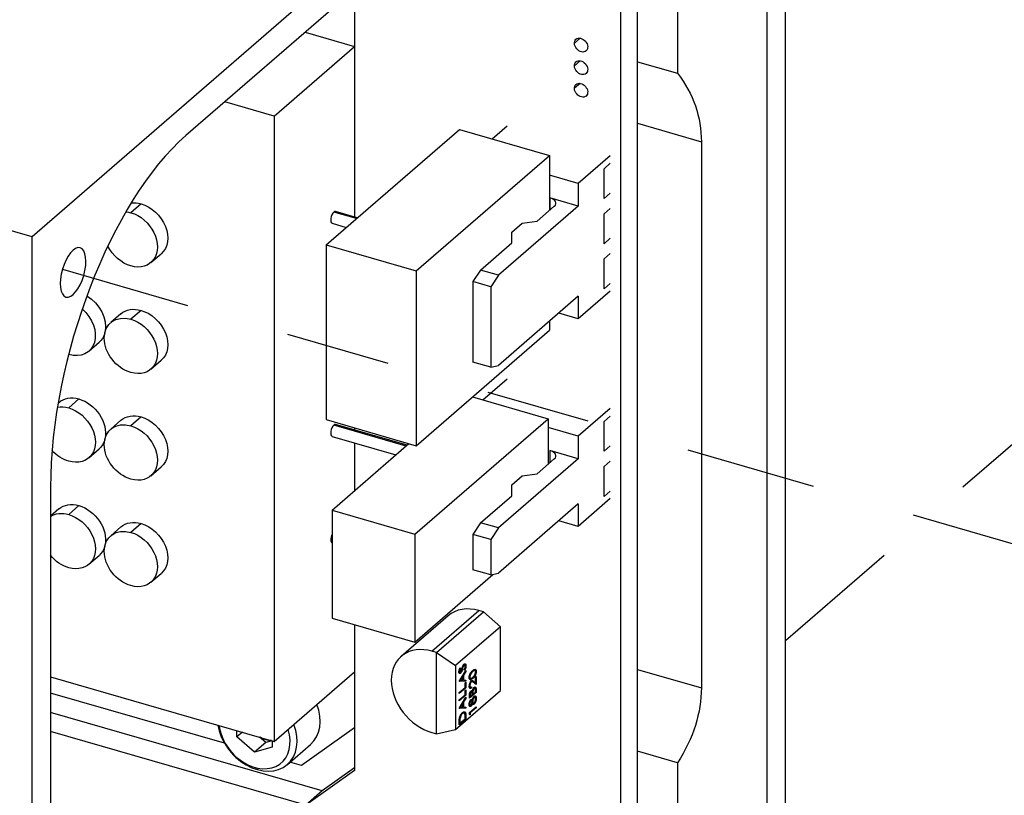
# Model space of a CAD drawing. Extents: x 0.3 to 39, y 0.1 to 10.9.
# Tile 21 of 26: x 32.206 to 33.151, y 6.183 to 6.928. Entities that reach past the tile are written whole.
import ezdxf

# ---------------------------------------------------------------- set-up
doc = ezdxf.new("R2010")
doc.units = 0
doc.header["$LTSCALE"] = 0.5
doc.header["$MEASUREMENT"] = 0
doc.linetypes.add('ONS_PHANTOM', pattern=[0.5, 0.25, -0.05, 0.05, -0.05, 0.05, -0.05])
for name, color, linetype in [('EXPLODE_LINES', 7, 'ONS_PHANTOM'), ('TANGENT_LINES', 7, 'CONTINUOUS'), ('VISIBLE', 7, 'CONTINUOUS')]:
    doc.layers.add(name, color=color, linetype=linetype)

msp = doc.modelspace()

# ---------------------------------------------------------------- linework, layer by layer
at = {"layer": 'EXPLODE_LINES'}
for p, q in [((32.9413, 6.33196), (34.01588, 7.26258)), ((32.24701, 6.68821), (35.28834, 5.81025))]:
    msp.add_line(p, q, dxfattribs=at)
at = {"layer": 'TANGENT_LINES'}
for p, q in [((32.74395, 6.91), (32.73847, 6.90525)), ((32.74395, 6.88834), (32.73847, 6.8836)), ((32.74395, 6.86669), (32.73847, 6.86195)), ((32.79897, 6.82835), (32.86039, 6.81061)), ((32.32256, 6.75107), (32.31272, 6.74255)), ((32.71491, 6.7568), (32.71491, 6.74499)), ((32.52922, 6.73687), (32.5075, 6.74314)), ((32.32256, 6.64879), (32.31272, 6.64026)), ((32.26289, 6.56372), (32.25305, 6.5552)), ((32.32256, 6.5465), (32.31272, 6.53798)), ((32.57694, 6.51852), (32.5075, 6.53857)), ((32.71491, 6.51421), (32.71491, 6.5024)), ((32.26289, 6.46144), (32.25305, 6.45291)), ((32.32256, 6.44421), (32.31272, 6.43569)), ((32.60176, 6.32156), (32.64684, 6.3606)), ((32.62876, 6.30577), (32.62915, 6.30521)), ((32.62784, 6.29261), (32.63424, 6.30327)), ((32.63153, 6.29768), (32.62909, 6.29361)), ((32.63153, 6.29372), (32.63153, 6.29768)), ((32.63424, 6.30218), (32.63219, 6.29877)), ((32.63219, 6.29877), (32.63219, 6.29375)), ((32.633, 6.30305), (32.63268, 6.30371)), ((32.63424, 6.30327), (32.63424, 6.30218)), ((32.64342, 6.29673), (32.64408, 6.2973)), ((32.64342, 6.29157), (32.64342, 6.29673)), ((32.64408, 6.2973), (32.64408, 6.28977)), ((32.79897, 6.30413), (32.86039, 6.2864)), ((32.63424, 6.29275), (32.62784, 6.29247)), ((32.62784, 6.29247), (32.62784, 6.29261)), ((32.62784, 6.28196), (32.63358, 6.28693)), ((32.63424, 6.2865), (32.62784, 6.28096)), ((32.62909, 6.29361), (32.63153, 6.29372)), ((32.63219, 6.29375), (32.63424, 6.29384)), ((32.63358, 6.29119), (32.63424, 6.29176)), ((32.63358, 6.28693), (32.63358, 6.29119)), ((32.63424, 6.29384), (32.63424, 6.29275)), ((32.63424, 6.29176), (32.63424, 6.2865)), ((32.63965, 6.28735), (32.63965, 6.28636)), ((32.64408, 6.28977), (32.64143, 6.29177)), ((32.64171, 6.29287), (32.64342, 6.29157)), ((32.62784, 6.28096), (32.62784, 6.28196)), ((32.62784, 6.27485), (32.63358, 6.27983)), ((32.63424, 6.2794), (32.62784, 6.27386)), ((32.62784, 6.26676), (32.63424, 6.27741)), ((32.63424, 6.27633), (32.63219, 6.27292)), ((32.63358, 6.28409), (32.63424, 6.28466)), ((32.63358, 6.27983), (32.63358, 6.28409)), ((32.63424, 6.28466), (32.63424, 6.2794)), ((32.63424, 6.27741), (32.63424, 6.27633)), ((32.64408, 6.28196), (32.63768, 6.27642)), ((32.63768, 6.27642), (32.63768, 6.27858)), ((32.63834, 6.27798), (32.64039, 6.27975)), ((32.63834, 6.27933), (32.63834, 6.27798)), ((32.64039, 6.27975), (32.64039, 6.28042)), ((32.64104, 6.28032), (32.64342, 6.28238)), ((32.64104, 6.28098), (32.64104, 6.28032)), ((32.64342, 6.28238), (32.64342, 6.2838)), ((32.64408, 6.28495), (32.64408, 6.28196)), ((32.62784, 6.27386), (32.62784, 6.27485)), ((32.63424, 6.2669), (32.62784, 6.26661)), ((32.62784, 6.26661), (32.62784, 6.26676)), ((32.63153, 6.27182), (32.62909, 6.26775)), ((32.62909, 6.26775), (32.63153, 6.26786)), ((32.63153, 6.26786), (32.63153, 6.27182)), ((32.63219, 6.27292), (32.63219, 6.26789)), ((32.63219, 6.26789), (32.63424, 6.26798)), ((32.63424, 6.26798), (32.63424, 6.2669)), ((32.63768, 6.26278), (32.64408, 6.26832)), ((32.64408, 6.26732), (32.63834, 6.26235)), ((32.64408, 6.26832), (32.64408, 6.26732)), ((32.63358, 6.25681), (32.63358, 6.25808)), ((32.63424, 6.25982), (32.63424, 6.25638)), ((32.63768, 6.26073), (32.63768, 6.26278)), ((32.63834, 6.26065), (32.63768, 6.26073)), ((32.63834, 6.26235), (32.63834, 6.26065)), ((32.63424, 6.25638), (32.62784, 6.25084)), ((32.62784, 6.25084), (32.62784, 6.25308)), ((32.6285, 6.25241), (32.63358, 6.25681)), ((32.6285, 6.25319), (32.6285, 6.25241))]:
    msp.add_line(p, q, dxfattribs=at)
for centre, major_axis, ratio, start_param, end_param in [((32.63524, 6.30343), (0.00279, 0.00966), 0.433013, 1.280896, 1.588393), ((32.63268, 6.30652), (0.00057, 0.00199), 0.433013, 0.609291, 1.267204), ((32.641, 6.29405), (0.0026, 0.009), 0.433013, 0.264047, 0.613009), ((32.63219, 6.25657), (0.00118, 0.00596), 0.575021, 6.914944, 7.937489), ((32.43147, 6.24428), (0.02577, -0.02976), 0.75, 3.963863, 7.340852)]:
    msp.add_ellipse(centre, major_axis=major_axis, ratio=ratio, start_param=start_param, end_param=end_param, dxfattribs=at)
at = {"layer": 'TANGENT_LINES', "extrusion": (0, 0, -1)}
for centre, major_axis, start_param, end_param in [((32.62916, 6.30309), (-0.00085, -0.00295), 4.99807, 5.688633), ((32.63939, 6.28985), (-0.00104, -0.0036), 0.949882, 2.57046), ((32.63932, 6.28087), (-0.00085, -0.00294), 2.519707, 3.582865), ((32.64224, 6.27493), (-0.0011, -0.00382), 2.541572, 3.266564)]:
    msp.add_ellipse(centre, major_axis=major_axis, ratio=0.433013, start_param=start_param, end_param=end_param, dxfattribs=at)
at = {"layer": 'TANGENT_LINES'}
for points, knots in [([(32.62768, 6.30188), (32.62768, 6.30201), (32.62768, 6.30227), (32.62773, 6.30269), (32.6278, 6.30313), (32.62789, 6.3035), (32.62797, 6.3038), (32.62805, 6.30404), (32.62814, 6.3043), (32.62824, 6.30457), (32.62835, 6.30485), (32.62847, 6.30514), (32.62861, 6.30545), (32.62871, 6.30566), (32.62876, 6.30577)], [0, 0, 0, 0, 0.107233, 0.213252, 0.31883, 0.426794, 0.483646, 0.543604, 0.608308, 0.677127, 0.750686, 0.828713, 0.91219, 1, 1, 1, 1]), ([(32.62915, 6.30521), (32.62911, 6.30512), (32.62903, 6.30495), (32.62892, 6.30469), (32.62883, 6.30446), (32.62874, 6.30424), (32.62866, 6.30403), (32.62859, 6.30384), (32.62854, 6.30366), (32.62848, 6.30345), (32.62842, 6.3032), (32.62837, 6.3029), (32.62834, 6.30261), (32.62833, 6.30243), (32.62833, 6.30233)], [0, 0, 0, 0, 0.098469, 0.189629, 0.274184, 0.352183, 0.423199, 0.488551, 0.548473, 0.60144, 0.701198, 0.799592, 0.898545, 1, 1, 1, 1]), ([(32.62997, 6.30286), (32.62998, 6.30289), (32.63001, 6.30297), (32.63006, 6.30312), (32.63012, 6.30331), (32.63019, 6.30355), (32.63028, 6.30382), (32.63038, 6.30414), (32.63049, 6.30451), (32.63056, 6.30476), (32.6306, 6.3049)], [0, 0, 0, 0, 0.052594, 0.124952, 0.218094, 0.333502, 0.468789, 0.624938, 0.801683, 1, 1, 1, 1]), ([(32.63101, 6.30447), (32.63096, 6.30431), (32.63087, 6.30401), (32.63074, 6.30358), (32.63061, 6.30319), (32.6305, 6.30285), (32.6304, 6.30255), (32.6303, 6.30229), (32.63022, 6.30208), (32.63017, 6.30196), (32.63014, 6.3019)], [0, 0, 0, 0, 0.181535, 0.347082, 0.495568, 0.628357, 0.74552, 0.845831, 0.930782, 1, 1, 1, 1]), ([(32.6306, 6.3049), (32.63066, 6.30506), (32.63075, 6.30538), (32.6309, 6.30584), (32.63104, 6.30626), (32.63118, 6.30665), (32.63132, 6.30701), (32.63145, 6.30734), (32.63158, 6.30764), (32.63174, 6.30798), (32.63194, 6.30835), (32.63218, 6.30874), (32.63242, 6.30906), (32.63259, 6.30922), (32.63267, 6.3093)], [0, 0, 0, 0, 0.096972, 0.187773, 0.272396, 0.351321, 0.424335, 0.491909, 0.554233, 0.611268, 0.716348, 0.81454, 0.908495, 1, 1, 1, 1]), ([(32.63374, 6.30706), (32.63374, 6.30716), (32.63374, 6.30735), (32.63371, 6.30761), (32.63366, 6.30784), (32.6336, 6.30805), (32.63352, 6.30822), (32.63342, 6.30835), (32.63332, 6.30844), (32.6332, 6.30849), (32.63307, 6.3085), (32.63294, 6.30847), (32.6328, 6.3084), (32.63271, 6.30833), (32.63266, 6.30829)], [0, 0, 0, 0, 0.091264, 0.18093, 0.270088, 0.360156, 0.448343, 0.532666, 0.613834, 0.693982, 0.772716, 0.849335, 0.923967, 1, 1, 1, 1]), ([(32.63267, 6.3093), (32.63273, 6.30934), (32.63284, 6.30944), (32.63301, 6.30953), (32.63317, 6.30961), (32.63332, 6.30964), (32.63348, 6.30964), (32.63362, 6.3096), (32.63376, 6.30953), (32.63389, 6.30943), (32.63401, 6.3093), (32.63411, 6.30914), (32.6342, 6.30895), (32.63427, 6.30874), (32.63433, 6.3085), (32.63437, 6.30824), (32.6344, 6.30795), (32.6344, 6.30774), (32.6344, 6.30763)], [0, 0, 0, 0, 0.061484, 0.121775, 0.18092, 0.240256, 0.300114, 0.361146, 0.423501, 0.488669, 0.553954, 0.617581, 0.680238, 0.742187, 0.804663, 0.868259, 0.93302, 1, 1, 1, 1]), ([(32.63268, 6.30371), (32.63276, 6.30387), (32.63292, 6.30417), (32.63314, 6.30464), (32.63333, 6.30509), (32.63348, 6.30552), (32.6336, 6.30593), (32.63368, 6.30633), (32.63374, 6.30671), (32.63374, 6.30695), (32.63374, 6.30706)], [0, 0, 0, 0, 0.159004, 0.304646, 0.438547, 0.562322, 0.677433, 0.786897, 0.893611, 1, 1, 1, 1]), ([(32.6344, 6.30763), (32.6344, 6.30755), (32.6344, 6.30738), (32.63438, 6.30712), (32.63436, 6.30686), (32.63432, 6.30659), (32.63428, 6.30632), (32.63422, 6.30605), (32.63416, 6.30578), (32.63408, 6.3055), (32.63399, 6.30522), (32.63389, 6.30493), (32.63378, 6.30464), (32.63365, 6.30433), (32.63351, 6.30402), (32.63335, 6.3037), (32.63318, 6.30338), (32.63306, 6.30316), (32.633, 6.30305)], [0, 0, 0, 0, 0.057208, 0.113696, 0.169178, 0.224159, 0.27872, 0.333794, 0.389241, 0.445822, 0.503704, 0.564294, 0.627975, 0.695038, 0.765373, 0.839611, 0.917538, 1, 1, 1, 1]), ([(32.62917, 6.30044), (32.6291, 6.30038), (32.62897, 6.30028), (32.62877, 6.30018), (32.62858, 6.30012), (32.62841, 6.30012), (32.62825, 6.30018), (32.6281, 6.30028), (32.62798, 6.30045), (32.62787, 6.30065), (32.62778, 6.3009), (32.62772, 6.30119), (32.62768, 6.30152), (32.62768, 6.30176), (32.62768, 6.30188)], [0, 0, 0, 0, 0.083785, 0.16578, 0.24628, 0.327461, 0.408797, 0.489715, 0.571376, 0.655523, 0.741019, 0.826547, 0.911989, 1, 1, 1, 1]), ([(32.62833, 6.30233), (32.62833, 6.30222), (32.62834, 6.302), (32.62838, 6.30173), (32.62846, 6.30151), (32.62856, 6.30136), (32.62868, 6.30126), (32.62882, 6.30124), (32.62898, 6.30129), (32.62909, 6.30137), (32.62914, 6.30141)], [0, 0, 0, 0, 0.143073, 0.275903, 0.402371, 0.528414, 0.650356, 0.765895, 0.880774, 1, 1, 1, 1]), ([(32.62914, 6.30141), (32.62918, 6.30144), (32.62924, 6.3015), (32.62935, 6.30163), (32.62945, 6.30176), (32.62955, 6.30192), (32.62965, 6.3021), (32.62975, 6.30232), (32.62986, 6.30257), (32.62993, 6.30276), (32.62997, 6.30286)], [0, 0, 0, 0, 0.107285, 0.214746, 0.322939, 0.434116, 0.553412, 0.686073, 0.834256, 1, 1, 1, 1]), ([(32.63752, 6.29632), (32.63752, 6.2964), (32.63752, 6.29658), (32.63754, 6.29686), (32.63757, 6.29713), (32.63761, 6.29741), (32.63766, 6.2977), (32.63772, 6.29799), (32.63779, 6.29828), (32.63788, 6.29857), (32.63797, 6.29887), (32.63808, 6.29916), (32.6382, 6.29945), (32.63833, 6.29974), (32.63847, 6.30003), (32.63862, 6.30032), (32.63878, 6.3006), (32.63896, 6.30089), (32.63914, 6.30117), (32.63935, 6.30145), (32.63957, 6.30172), (32.6398, 6.30199), (32.64005, 6.30227), (32.64031, 6.30253), (32.64059, 6.3028), (32.64078, 6.30297), (32.64088, 6.30306)], [0, 0, 0, 0, 0.033788, 0.067194, 0.099862, 0.132567, 0.165151, 0.197913, 0.231319, 0.265083, 0.299255, 0.334399, 0.369943, 0.406284, 0.444064, 0.482998, 0.523354, 0.565537, 0.609613, 0.656391, 0.705885, 0.758325, 0.813832, 0.872795, 0.934722, 1, 1, 1, 1]), ([(32.64088, 6.29553), (32.64078, 6.29544), (32.64058, 6.29527), (32.64029, 6.29504), (32.64002, 6.29484), (32.63976, 6.29467), (32.63953, 6.29453), (32.63931, 6.29442), (32.63911, 6.29434), (32.63893, 6.29429), (32.63876, 6.29427), (32.6386, 6.29427), (32.63845, 6.29429), (32.63832, 6.29433), (32.63819, 6.29439), (32.63807, 6.29447), (32.63797, 6.29458), (32.63787, 6.29471), (32.63779, 6.29485), (32.63772, 6.29501), (32.63766, 6.29519), (32.63761, 6.29539), (32.63757, 6.29559), (32.63754, 6.29582), (32.63752, 6.29606), (32.63752, 6.29623), (32.63752, 6.29632)], [0, 0, 0, 0, 0.068595, 0.133246, 0.194313, 0.251279, 0.304513, 0.354235, 0.400481, 0.443411, 0.484015, 0.523252, 0.561042, 0.5979, 0.633518, 0.668314, 0.702496, 0.736685, 0.770293, 0.803437, 0.835913, 0.86846, 0.900847, 0.933467, 0.966258, 1, 1, 1, 1]), ([(32.64088, 6.30206), (32.6408, 6.30199), (32.64065, 6.30186), (32.64043, 6.30165), (32.64022, 6.30144), (32.64002, 6.30123), (32.63984, 6.30101), (32.63966, 6.3008), (32.63949, 6.30057), (32.63934, 6.30035), (32.63919, 6.30013), (32.63905, 6.2999), (32.63893, 6.29968), (32.63881, 6.29945), (32.63871, 6.29923), (32.63861, 6.299), (32.63853, 6.29878), (32.63843, 6.29848), (32.63833, 6.29812), (32.63824, 6.29769), (32.63818, 6.29729), (32.63818, 6.29704), (32.63817, 6.29692)], [0, 0, 0, 0, 0.065681, 0.128486, 0.188175, 0.245106, 0.299448, 0.350823, 0.399942, 0.446672, 0.491255, 0.533376, 0.573853, 0.612526, 0.649597, 0.685532, 0.720106, 0.753838, 0.818925, 0.880493, 0.940311, 1, 1, 1, 1]), ([(32.63817, 6.29692), (32.63818, 6.2968), (32.63818, 6.29656), (32.63824, 6.29624), (32.63833, 6.29597), (32.63843, 6.29578), (32.63852, 6.29566), (32.63861, 6.29558), (32.6387, 6.29552), (32.6388, 6.29548), (32.6389, 6.29545), (32.63902, 6.29544), (32.63914, 6.29544), (32.63928, 6.29547), (32.63942, 6.29551), (32.63958, 6.29558), (32.63976, 6.29567), (32.63995, 6.2958), (32.64016, 6.29594), (32.64039, 6.29611), (32.64063, 6.2963), (32.64079, 6.29644), (32.64088, 6.29652)], [0, 0, 0, 0, 0.060387, 0.120883, 0.182755, 0.247811, 0.281299, 0.315088, 0.349702, 0.384857, 0.420966, 0.458511, 0.497175, 0.537602, 0.580503, 0.627468, 0.678388, 0.733983, 0.793747, 0.857714, 0.926698, 1, 1, 1, 1]), ([(32.64088, 6.30306), (32.64098, 6.30314), (32.64117, 6.3033), (32.64145, 6.30352), (32.64171, 6.30371), (32.64196, 6.30387), (32.64219, 6.304), (32.64241, 6.3041), (32.64261, 6.30418), (32.6428, 6.30422), (32.64297, 6.30424), (32.64314, 6.30424), (32.64329, 6.30422), (32.64343, 6.30417), (32.64356, 6.30411), (32.64368, 6.30402), (32.64379, 6.30391), (32.64388, 6.30378), (32.64397, 6.30363), (32.64404, 6.30347), (32.6441, 6.30328), (32.64415, 6.30309), (32.64419, 6.30288), (32.64422, 6.30264), (32.64424, 6.3024), (32.64424, 6.30223), (32.64424, 6.30214)], [0, 0, 0, 0, 0.065063, 0.126773, 0.185516, 0.240765, 0.29298, 0.34225, 0.388919, 0.432776, 0.474628, 0.514775, 0.553606, 0.591426, 0.628028, 0.663804, 0.698984, 0.733591, 0.767628, 0.801208, 0.834264, 0.866981, 0.89972, 0.932702, 0.966176, 1, 1, 1, 1]), ([(32.64424, 6.30214), (32.64424, 6.30205), (32.64424, 6.30188), (32.64422, 6.30161), (32.6442, 6.30134), (32.64416, 6.30106), (32.64411, 6.30078), (32.64405, 6.3005), (32.64397, 6.30022), (32.64389, 6.29993), (32.6438, 6.29964), (32.64369, 6.29935), (32.64358, 6.29907), (32.64345, 6.29879), (32.64331, 6.29851), (32.64317, 6.29824), (32.64301, 6.29796), (32.64284, 6.29769), (32.64265, 6.29742), (32.64245, 6.29714), (32.64223, 6.29688), (32.642, 6.29661), (32.64174, 6.29633), (32.64147, 6.29606), (32.64118, 6.29579), (32.64098, 6.29561), (32.64088, 6.29553)], [0, 0, 0, 0, 0.033787, 0.066622, 0.099285, 0.131361, 0.163585, 0.196104, 0.228902, 0.262158, 0.295991, 0.330218, 0.36506, 0.400951, 0.43762, 0.475708, 0.515381, 0.556414, 0.599765, 0.646424, 0.696431, 0.749782, 0.806573, 0.867436, 0.931887, 1, 1, 1, 1]), ([(32.64088, 6.29652), (32.64097, 6.29659), (32.64113, 6.29674), (32.64137, 6.29696), (32.6416, 6.29719), (32.64181, 6.2974), (32.642, 6.29762), (32.64218, 6.29783), (32.64234, 6.29803), (32.64248, 6.29824), (32.64261, 6.29845), (32.64274, 6.29865), (32.64285, 6.29886), (32.64296, 6.29908), (32.64306, 6.29929), (32.64315, 6.29951), (32.64323, 6.29973), (32.64333, 6.30003), (32.64343, 6.3004), (32.64352, 6.30082), (32.64358, 6.30123), (32.64358, 6.30148), (32.64359, 6.30161)], [0, 0, 0, 0, 0.072951, 0.141584, 0.205926, 0.265301, 0.320597, 0.371817, 0.41879, 0.461699, 0.502134, 0.540804, 0.578181, 0.614297, 0.649678, 0.684299, 0.718359, 0.752081, 0.817652, 0.879722, 0.939966, 1, 1, 1, 1]), ([(32.64359, 6.30161), (32.64358, 6.30173), (32.64358, 6.30197), (32.64352, 6.30228), (32.64344, 6.30255), (32.64334, 6.30273), (32.64324, 6.30286), (32.64316, 6.30294), (32.64307, 6.30299), (32.64297, 6.30304), (32.64286, 6.30306), (32.64275, 6.30307), (32.64262, 6.30306), (32.64253, 6.30304), (32.64249, 6.30303)], [0, 0, 0, 0, 0.112813, 0.225394, 0.339595, 0.459675, 0.521735, 0.583926, 0.648174, 0.713881, 0.781004, 0.851451, 0.924051, 1, 1, 1, 1]), ([(32.63965, 6.28636), (32.63957, 6.2863), (32.63942, 6.28618), (32.63921, 6.28605), (32.639, 6.28596), (32.6388, 6.28591), (32.63861, 6.2859), (32.63844, 6.28592), (32.63827, 6.28599), (32.63812, 6.2861), (32.63797, 6.28624), (32.63785, 6.28642), (32.63775, 6.28662), (32.63766, 6.28686), (32.6376, 6.28713), (32.63755, 6.28743), (32.63752, 6.28776), (32.63752, 6.288), (32.63752, 6.28813)], [0, 0, 0, 0, 0.068791, 0.135103, 0.198979, 0.261904, 0.323495, 0.385195, 0.446969, 0.509765, 0.572251, 0.633405, 0.693251, 0.752583, 0.812579, 0.873275, 0.93555, 1, 1, 1, 1]), ([(32.63947, 6.29217), (32.63943, 6.29213), (32.63934, 6.29205), (32.63921, 6.29191), (32.63909, 6.29175), (32.63898, 6.29157), (32.63886, 6.29138), (32.63876, 6.29116), (32.63865, 6.29093), (32.63856, 6.29068), (32.63847, 6.29043), (32.63839, 6.29017), (32.63832, 6.28991), (32.63827, 6.28966), (32.63823, 6.2894), (32.6382, 6.28915), (32.63818, 6.28889), (32.63818, 6.28873), (32.63817, 6.28864)], [0, 0, 0, 0, 0.061965, 0.122122, 0.180988, 0.239933, 0.299906, 0.359989, 0.421776, 0.486576, 0.551535, 0.615018, 0.677259, 0.73973, 0.80305, 0.866495, 0.931973, 1, 1, 1, 1]), ([(32.63817, 6.28864), (32.63818, 6.28856), (32.63818, 6.28839), (32.6382, 6.28816), (32.63823, 6.28795), (32.63827, 6.28775), (32.63832, 6.28758), (32.63839, 6.28744), (32.63847, 6.28731), (32.63856, 6.28721), (32.63866, 6.28713), (32.63877, 6.28708), (32.6389, 6.28706), (32.63903, 6.28706), (32.63917, 6.28709), (32.63932, 6.28715), (32.63948, 6.28724), (32.63959, 6.28731), (32.63965, 6.28735)], [0, 0, 0, 0, 0.064439, 0.126547, 0.186887, 0.245878, 0.304041, 0.362191, 0.420976, 0.48066, 0.5406, 0.600689, 0.661936, 0.724443, 0.789038, 0.856314, 0.926352, 1, 1, 1, 1]), ([(32.63942, 6.29312), (32.63951, 6.29319), (32.63969, 6.29334), (32.63994, 6.29347), (32.6402, 6.29355), (32.6404, 6.29355), (32.64056, 6.29352), (32.6407, 6.29348), (32.64084, 6.29342), (32.641, 6.29335), (32.64116, 6.29325), (32.64134, 6.29314), (32.64152, 6.29301), (32.64165, 6.29292), (32.64171, 6.29287)], [0, 0, 0, 0, 0.098702, 0.195672, 0.292422, 0.391343, 0.444462, 0.504229, 0.570352, 0.642546, 0.722288, 0.807921, 0.90047, 1, 1, 1, 1]), ([(32.64143, 6.29177), (32.64137, 6.29182), (32.64125, 6.29192), (32.64107, 6.29205), (32.64091, 6.29216), (32.64076, 6.29226), (32.64062, 6.29234), (32.64049, 6.2924), (32.64038, 6.29244), (32.64024, 6.29248), (32.64008, 6.29248), (32.63988, 6.29244), (32.63968, 6.29234), (32.63954, 6.29223), (32.63947, 6.29217)], [0, 0, 0, 0, 0.110803, 0.212829, 0.306101, 0.390647, 0.466924, 0.534481, 0.593587, 0.644557, 0.7362, 0.825024, 0.911986, 1, 1, 1, 1]), ([(32.64063, 6.28337), (32.64066, 6.28352), (32.64071, 6.28381), (32.6408, 6.28422), (32.64091, 6.28459), (32.64102, 6.28493), (32.64114, 6.28524), (32.64127, 6.28554), (32.64141, 6.28582), (32.64157, 6.28608), (32.64173, 6.28633), (32.6419, 6.28655), (32.64208, 6.28675), (32.6422, 6.28686), (32.64226, 6.28692)], [0, 0, 0, 0, 0.106057, 0.202914, 0.2903, 0.370223, 0.446384, 0.521397, 0.598291, 0.676142, 0.755529, 0.834887, 0.916646, 1, 1, 1, 1]), ([(32.64226, 6.28592), (32.64223, 6.28589), (32.64216, 6.28583), (32.64206, 6.28572), (32.64197, 6.2856), (32.64188, 6.28547), (32.64179, 6.28532), (32.6417, 6.28517), (32.64162, 6.285), (32.64152, 6.28475), (32.64139, 6.28443), (32.64128, 6.28401), (32.64118, 6.28357), (32.64114, 6.28327), (32.64112, 6.28312)], [0, 0, 0, 0, 0.060287, 0.119602, 0.177503, 0.235143, 0.292133, 0.350871, 0.410098, 0.470732, 0.594829, 0.722579, 0.856691, 1, 1, 1, 1]), ([(32.64226, 6.28692), (32.64233, 6.28697), (32.64245, 6.28707), (32.64263, 6.28718), (32.6428, 6.28725), (32.64297, 6.28729), (32.64313, 6.28729), (32.64328, 6.28726), (32.64342, 6.28718), (32.64356, 6.28708), (32.64368, 6.28693), (32.64379, 6.28676), (32.64388, 6.28654), (32.64395, 6.28629), (32.64401, 6.28601), (32.64405, 6.28569), (32.64408, 6.28534), (32.64408, 6.28508), (32.64408, 6.28495)], [0, 0, 0, 0, 0.06116, 0.120335, 0.17818, 0.235235, 0.292683, 0.351186, 0.410457, 0.47172, 0.533761, 0.595739, 0.657888, 0.721295, 0.786823, 0.854686, 0.925478, 1, 1, 1, 1]), ([(32.64342, 6.2838), (32.64342, 6.2839), (32.64342, 6.28409), (32.64342, 6.28437), (32.64341, 6.28462), (32.64339, 6.28485), (32.64337, 6.28506), (32.64335, 6.28523), (32.64332, 6.28539), (32.64328, 6.28556), (32.64322, 6.28574), (32.64312, 6.28591), (32.64301, 6.28603), (32.64288, 6.28611), (32.64274, 6.28614), (32.64258, 6.28612), (32.64243, 6.28605), (32.64232, 6.28597), (32.64226, 6.28592)], [0, 0, 0, 0, 0.072502, 0.139739, 0.201795, 0.259822, 0.312206, 0.360773, 0.40454, 0.443698, 0.516841, 0.587874, 0.657965, 0.728969, 0.799308, 0.866636, 0.933116, 1, 1, 1, 1]), ([(32.63768, 6.27858), (32.63768, 6.27868), (32.63768, 6.27889), (32.63769, 6.2792), (32.63771, 6.27949), (32.63773, 6.27977), (32.63775, 6.28003), (32.63778, 6.28028), (32.63782, 6.28052), (32.63788, 6.28081), (32.63796, 6.28116), (32.63809, 6.28158), (32.63825, 6.28197), (32.63842, 6.28234), (32.63862, 6.28269), (32.63882, 6.28299), (32.63904, 6.28326), (32.63919, 6.2834), (32.63927, 6.28347)], [0, 0, 0, 0, 0.062594, 0.121323, 0.17668, 0.228365, 0.276868, 0.321879, 0.364099, 0.403356, 0.477968, 0.550535, 0.623584, 0.698175, 0.773354, 0.847281, 0.922818, 1, 1, 1, 1]), ([(32.63928, 6.28249), (32.63924, 6.28245), (32.63917, 6.28239), (32.63907, 6.28228), (32.63898, 6.28215), (32.63889, 6.28201), (32.6388, 6.28186), (32.63872, 6.28169), (32.63865, 6.28152), (32.63859, 6.28133), (32.63853, 6.28112), (32.63848, 6.28091), (32.63843, 6.28068), (32.6384, 6.28043), (32.63837, 6.28018), (32.63835, 6.2799), (32.63834, 6.27962), (32.63834, 6.27943), (32.63834, 6.27933)], [0, 0, 0, 0, 0.057003, 0.111818, 0.164402, 0.21587, 0.266841, 0.317479, 0.369902, 0.4234, 0.479718, 0.539241, 0.602431, 0.67103, 0.744485, 0.823454, 0.90874, 1, 1, 1, 1]), ([(32.64039, 6.28042), (32.64037, 6.28109), (32.64033, 6.2821), (32.6401, 6.28253), (32.63978, 6.28276), (32.63942, 6.28261), (32.63932, 6.28252), (32.63928, 6.28249)], [0, 0, 0, 0, 0.36585, 0.551599, 0.713712, 0.880242, 1, 1, 1, 1]), ([(32.64052, 6.27474), (32.64054, 6.27485), (32.6406, 6.27508), (32.64068, 6.2754), (32.64077, 6.27571), (32.64086, 6.276), (32.64096, 6.27628), (32.64106, 6.27654), (32.64116, 6.27679), (32.64126, 6.27701), (32.64137, 6.27723), (32.64148, 6.27743), (32.64159, 6.27762), (32.64171, 6.27779), (32.64183, 6.27795), (32.64196, 6.2781), (32.64208, 6.27823), (32.64217, 6.27831), (32.64222, 6.27835)], [0, 0, 0, 0, 0.079525, 0.1551, 0.22722, 0.295911, 0.362056, 0.42552, 0.485813, 0.544495, 0.60146, 0.657841, 0.713974, 0.769468, 0.82613, 0.882885, 0.940701, 1, 1, 1, 1]), ([(32.64223, 6.27737), (32.64218, 6.27733), (32.6421, 6.27725), (32.64197, 6.2771), (32.64185, 6.27693), (32.64173, 6.27674), (32.64161, 6.27653), (32.6415, 6.27629), (32.64139, 6.27604), (32.64129, 6.27576), (32.64119, 6.27548), (32.64111, 6.27519), (32.64104, 6.2749), (32.64098, 6.27462), (32.64094, 6.27433), (32.6409, 6.27405), (32.64088, 6.27377), (32.64088, 6.27359), (32.64088, 6.27349)], [0, 0, 0, 0, 0.057339, 0.113063, 0.169181, 0.225775, 0.283826, 0.343454, 0.405907, 0.471392, 0.538003, 0.603064, 0.667602, 0.732225, 0.797005, 0.863048, 0.930357, 1, 1, 1, 1]), ([(32.64112, 6.28312), (32.64111, 6.28306), (32.6411, 6.28293), (32.64109, 6.28273), (32.64107, 6.2825), (32.64106, 6.28225), (32.64105, 6.28197), (32.64105, 6.28166), (32.64105, 6.28133), (32.64104, 6.2811), (32.64104, 6.28098)], [0, 0, 0, 0, 0.079306, 0.171953, 0.277057, 0.394731, 0.526177, 0.671345, 0.829285, 1, 1, 1, 1]), ([(32.64359, 6.27577), (32.64359, 6.27587), (32.64358, 6.27607), (32.64356, 6.27635), (32.64353, 6.2766), (32.64349, 6.27682), (32.64343, 6.27702), (32.64336, 6.27719), (32.64328, 6.27734), (32.64318, 6.27744), (32.64308, 6.27753), (32.64297, 6.27759), (32.64286, 6.27762), (32.64274, 6.27763), (32.64262, 6.2776), (32.64249, 6.27756), (32.64236, 6.27748), (32.64227, 6.27741), (32.64223, 6.27737)], [0, 0, 0, 0, 0.076559, 0.149161, 0.218827, 0.285567, 0.350313, 0.414125, 0.477179, 0.540368, 0.602202, 0.662034, 0.719934, 0.775907, 0.831115, 0.886667, 0.942552, 1, 1, 1, 1]), ([(32.64424, 6.27633), (32.64424, 6.27618), (32.64424, 6.27589), (32.64421, 6.27544), (32.64416, 6.275), (32.64409, 6.27458), (32.64401, 6.27417), (32.6439, 6.27376), (32.64377, 6.27337), (32.64363, 6.273), (32.64347, 6.27264), (32.64331, 6.27231), (32.64315, 6.272), (32.64298, 6.27172), (32.64281, 6.27147), (32.64263, 6.27124), (32.64245, 6.27104), (32.64233, 6.27093), (32.64227, 6.27087)], [0, 0, 0, 0, 0.078556, 0.152863, 0.22356, 0.290375, 0.355403, 0.418291, 0.480389, 0.543073, 0.604924, 0.664398, 0.721943, 0.778375, 0.83383, 0.888861, 0.944089, 1, 1, 1, 1]), ([(32.64354, 6.27866), (32.6436, 6.27862), (32.64371, 6.27854), (32.64385, 6.27837), (32.64397, 6.27814), (32.64407, 6.27787), (32.64415, 6.27755), (32.6442, 6.27719), (32.64424, 6.27678), (32.64424, 6.27648), (32.64424, 6.27633)], [0, 0, 0, 0, 0.119283, 0.237093, 0.354796, 0.474576, 0.59746, 0.724926, 0.858883, 1, 1, 1, 1]), ([(32.63752, 6.27057), (32.63752, 6.27071), (32.63753, 6.271), (32.63757, 6.27144), (32.63764, 6.2719), (32.63774, 6.27235), (32.63786, 6.2728), (32.63801, 6.27324), (32.63817, 6.27365), (32.63836, 6.27403), (32.63855, 6.27439), (32.63876, 6.27469), (32.63897, 6.27495), (32.63911, 6.27509), (32.63918, 6.27515)], [0, 0, 0, 0, 0.08941, 0.176306, 0.262626, 0.349446, 0.435498, 0.518928, 0.601355, 0.684256, 0.765807, 0.844877, 0.92228, 1, 1, 1, 1]), ([(32.63916, 6.26875), (32.63909, 6.26869), (32.63895, 6.26858), (32.63875, 6.26849), (32.63855, 6.26845), (32.63835, 6.26847), (32.63817, 6.26854), (32.638, 6.26868), (32.63786, 6.26887), (32.63774, 6.26912), (32.63764, 6.26942), (32.63757, 6.26977), (32.63753, 6.27015), (32.63752, 6.27043), (32.63752, 6.27057)], [0, 0, 0, 0, 0.074058, 0.14887, 0.226668, 0.307735, 0.391157, 0.473929, 0.557928, 0.644989, 0.733364, 0.821092, 0.909287, 1, 1, 1, 1]), ([(32.63916, 6.27414), (32.63913, 6.27411), (32.63906, 6.27406), (32.63898, 6.27395), (32.63889, 6.27383), (32.6388, 6.2737), (32.63872, 6.27354), (32.63864, 6.27338), (32.63856, 6.27319), (32.63848, 6.27299), (32.63841, 6.27278), (32.63835, 6.27256), (32.63829, 6.27233), (32.63825, 6.27209), (32.63822, 6.27185), (32.63819, 6.2716), (32.63818, 6.27134), (32.63817, 6.27117), (32.63817, 6.27108)], [0, 0, 0, 0, 0.050902, 0.101034, 0.151084, 0.203062, 0.256248, 0.310847, 0.368769, 0.430015, 0.49252, 0.556049, 0.621996, 0.690192, 0.761385, 0.836356, 0.915487, 1, 1, 1, 1]), ([(32.63817, 6.27108), (32.63818, 6.27101), (32.63818, 6.27086), (32.63819, 6.27064), (32.63821, 6.27045), (32.63824, 6.27028), (32.63829, 6.27012), (32.63834, 6.26998), (32.6384, 6.26986), (32.63847, 6.26976), (32.63854, 6.26968), (32.63862, 6.26962), (32.6387, 6.26959), (32.63879, 6.26957), (32.63888, 6.26958), (32.63897, 6.26961), (32.63907, 6.26967), (32.63913, 6.26972), (32.63917, 6.26975)], [0, 0, 0, 0, 0.075243, 0.147209, 0.216447, 0.284025, 0.350655, 0.415031, 0.47963, 0.544652, 0.608044, 0.667828, 0.725114, 0.780992, 0.835527, 0.889438, 0.944072, 1, 1, 1, 1]), ([(32.64022, 6.2729), (32.64022, 6.27299), (32.64022, 6.27318), (32.64019, 6.27343), (32.64014, 6.27366), (32.64008, 6.27386), (32.64, 6.27403), (32.6399, 6.27416), (32.6398, 6.27426), (32.63968, 6.27431), (32.63955, 6.27432), (32.63942, 6.2743), (32.63929, 6.27424), (32.6392, 6.27417), (32.63916, 6.27414)], [0, 0, 0, 0, 0.08969, 0.178494, 0.266838, 0.356558, 0.445334, 0.530806, 0.614076, 0.697707, 0.779142, 0.855354, 0.928557, 1, 1, 1, 1]), ([(32.64052, 6.27154), (32.64047, 6.27137), (32.6404, 6.27106), (32.64025, 6.2706), (32.6401, 6.27019), (32.63993, 6.26981), (32.63974, 6.26947), (32.63955, 6.26918), (32.63936, 6.26893), (32.63923, 6.26881), (32.63916, 6.26875)], [0, 0, 0, 0, 0.14586, 0.282426, 0.41085, 0.535029, 0.654701, 0.770133, 0.884556, 1, 1, 1, 1]), ([(32.63917, 6.26975), (32.6392, 6.26978), (32.63927, 6.26984), (32.63937, 6.26996), (32.63946, 6.27009), (32.63955, 6.27025), (32.63964, 6.27042), (32.63973, 6.27061), (32.63982, 6.27082), (32.6399, 6.27105), (32.63998, 6.27129), (32.64004, 6.27152), (32.6401, 6.27176), (32.64014, 6.27199), (32.64018, 6.27222), (32.64021, 6.27245), (32.64022, 6.27268), (32.64022, 6.27283), (32.64022, 6.2729)], [0, 0, 0, 0, 0.054564, 0.107826, 0.161924, 0.21751, 0.274498, 0.334815, 0.397555, 0.464755, 0.532901, 0.600097, 0.665354, 0.731084, 0.796883, 0.863292, 0.930831, 1, 1, 1, 1]), ([(32.63918, 6.27515), (32.63925, 6.27521), (32.63938, 6.27532), (32.63958, 6.27542), (32.63977, 6.27545), (32.63994, 6.27543), (32.64011, 6.27535), (32.64026, 6.2752), (32.6404, 6.275), (32.64047, 6.27483), (32.64052, 6.27474)], [0, 0, 0, 0, 0.121904, 0.239413, 0.35541, 0.472091, 0.592859, 0.718703, 0.854892, 1, 1, 1, 1]), ([(32.64227, 6.27087), (32.64222, 6.27083), (32.64213, 6.27076), (32.642, 6.27067), (32.64188, 6.2706), (32.64175, 6.27055), (32.64163, 6.27052), (32.64151, 6.2705), (32.6414, 6.27051), (32.64129, 6.27053), (32.64118, 6.27058), (32.64108, 6.27065), (32.64098, 6.27074), (32.64088, 6.27086), (32.64078, 6.27099), (32.64069, 6.27115), (32.6406, 6.27133), (32.64054, 6.27147), (32.64052, 6.27154)], [0, 0, 0, 0, 0.058854, 0.116315, 0.172675, 0.22878, 0.28458, 0.340257, 0.39663, 0.453507, 0.512318, 0.572648, 0.636022, 0.702363, 0.771483, 0.844184, 0.92007, 1, 1, 1, 1]), ([(32.64088, 6.27349), (32.64088, 6.27339), (32.64088, 6.2732), (32.64091, 6.27294), (32.64094, 6.27269), (32.64098, 6.27247), (32.64104, 6.27228), (32.64112, 6.27211), (32.6412, 6.27196), (32.6413, 6.27184), (32.64141, 6.27174), (32.64152, 6.27167), (32.64164, 6.27163), (32.64176, 6.27162), (32.64188, 6.27164), (32.64201, 6.27169), (32.64215, 6.27177), (32.64224, 6.27184), (32.64229, 6.27188)], [0, 0, 0, 0, 0.071269, 0.139812, 0.206497, 0.271535, 0.336082, 0.400528, 0.464984, 0.53005, 0.594423, 0.655583, 0.714849, 0.772115, 0.828999, 0.885122, 0.942079, 1, 1, 1, 1]), ([(32.64229, 6.27188), (32.64235, 6.27193), (32.64246, 6.27204), (32.64263, 6.27226), (32.64279, 6.27251), (32.64295, 6.27279), (32.64309, 6.27311), (32.64322, 6.27345), (32.64333, 6.27381), (32.64343, 6.27419), (32.6435, 6.27457), (32.64355, 6.27497), (32.64358, 6.27538), (32.64359, 6.27564), (32.64359, 6.27577)], [0, 0, 0, 0, 0.074898, 0.148596, 0.224471, 0.302323, 0.381919, 0.461149, 0.542417, 0.626716, 0.714597, 0.804903, 0.900127, 1, 1, 1, 1]), ([(32.62807, 6.2568), (32.6281, 6.25695), (32.62815, 6.25725), (32.62826, 6.2577), (32.62838, 6.25815), (32.62851, 6.25858), (32.62866, 6.25901), (32.62883, 6.25943), (32.62901, 6.25984), (32.6292, 6.26023), (32.62941, 6.26062), (32.62962, 6.26099), (32.62985, 6.26133), (32.63008, 6.26166), (32.63033, 6.26197), (32.63058, 6.26226), (32.63085, 6.26254), (32.63103, 6.2627), (32.63112, 6.26278)], [0, 0, 0, 0, 0.061545, 0.121694, 0.181155, 0.239875, 0.298702, 0.357647, 0.417605, 0.478494, 0.540407, 0.602345, 0.665004, 0.728559, 0.793651, 0.860534, 0.929236, 1, 1, 1, 1]), ([(32.63112, 6.26278), (32.6312, 6.26284), (32.63135, 6.26297), (32.63158, 6.26314), (32.63181, 6.26328), (32.63202, 6.26339), (32.63223, 6.26347), (32.63243, 6.26352), (32.63263, 6.26355), (32.63281, 6.26354), (32.63299, 6.26352), (32.63315, 6.26346), (32.6333, 6.26339), (32.63345, 6.26329), (32.63358, 6.26317), (32.63369, 6.26302), (32.6338, 6.26285), (32.63389, 6.26266), (32.63398, 6.26243), (32.63405, 6.26217), (32.6341, 6.26187), (32.63415, 6.26153), (32.63419, 6.26116), (32.63422, 6.26075), (32.63423, 6.2603), (32.63424, 6.25998), (32.63424, 6.25982)], [0, 0, 0, 0, 0.046081, 0.090807, 0.134295, 0.177024, 0.218823, 0.260244, 0.30108, 0.341614, 0.381583, 0.42012, 0.458075, 0.494738, 0.531195, 0.566934, 0.602713, 0.638327, 0.674853, 0.713467, 0.754442, 0.797815, 0.843989, 0.893072, 0.944963, 1, 1, 1, 1]), ([(32.63342, 6.26111), (32.6334, 6.26119), (32.63336, 6.26136), (32.63328, 6.26158), (32.63319, 6.26177), (32.6331, 6.26194), (32.63299, 6.26208), (32.63286, 6.2622), (32.63273, 6.26228), (32.63259, 6.26235), (32.63243, 6.26238), (32.63227, 6.26238), (32.6321, 6.26236), (32.63192, 6.2623), (32.63173, 6.26222), (32.63153, 6.2621), (32.63133, 6.26196), (32.63119, 6.26184), (32.63112, 6.26178)], [0, 0, 0, 0, 0.062415, 0.123338, 0.183125, 0.241783, 0.300579, 0.35968, 0.418882, 0.479531, 0.540851, 0.602303, 0.664463, 0.727806, 0.792895, 0.859672, 0.928464, 1, 1, 1, 1]), ([(32.63358, 6.25808), (32.63358, 6.25827), (32.63358, 6.25862), (32.63357, 6.25911), (32.63356, 6.25957), (32.63354, 6.25997), (32.63352, 6.26032), (32.63349, 6.26063), (32.63346, 6.26089), (32.63343, 6.26104), (32.63342, 6.26111)], [0, 0, 0, 0, 0.171901, 0.330628, 0.475549, 0.606746, 0.725024, 0.829742, 0.921323, 1, 1, 1, 1]), ([(32.62784, 6.25308), (32.62784, 6.25328), (32.62784, 6.25365), (32.62785, 6.25421), (32.62787, 6.25472), (32.62789, 6.25521), (32.62793, 6.25565), (32.62797, 6.25606), (32.62801, 6.25644), (32.62805, 6.25668), (32.62807, 6.2568)], [0, 0, 0, 0, 0.164289, 0.317406, 0.458844, 0.589367, 0.707831, 0.81577, 0.91288, 1, 1, 1, 1]), ([(32.62867, 6.25675), (32.62866, 6.25664), (32.62863, 6.25642), (32.62859, 6.25606), (32.62856, 6.25567), (32.62854, 6.25525), (32.62852, 6.25478), (32.62851, 6.25428), (32.6285, 6.25375), (32.6285, 6.25338), (32.6285, 6.25319)], [0, 0, 0, 0, 0.084319, 0.179285, 0.286583, 0.405111, 0.535593, 0.67819, 0.832976, 1, 1, 1, 1])]:
    msp.add_open_spline(points, degree=3, knots=knots, dxfattribs=at)
at = {"layer": 'VISIBLE'}
for p, q in [((32.9413, 7.34586), (32.21788, 6.71935)), ((32.9413, 5.77746), (32.9413, 7.34586)), ((32.79367, 7.18731), (32.36552, 6.81652)), ((32.21788, 6.71935), (30.99896, 7.07122)), ((32.92359, 6.01784), (32.92359, 7.0748)), ((32.83754, 7.06327), (32.83754, 6.87633)), ((32.79897, 6.01062), (32.79897, 7.03349)), ((32.78322, 5.99698), (32.78322, 7.01985)), ((32.5275, 6.95681), (32.5275, 6.7384)), ((32.48018, 6.91583), (32.5275, 6.90216)), ((32.45042, 6.8352), (32.5275, 6.90196)), ((32.79897, 6.88747), (32.83754, 6.87633)), ((32.45042, 6.8352), (32.40292, 6.84891)), ((32.45042, 6.8352), (32.45042, 6.23512)), ((32.65971, 6.81333), (32.67411, 6.8258)), ((32.5001, 6.71166), (32.62805, 6.82247)), ((32.62805, 6.82247), (32.71456, 6.79749)), ((32.86039, 6.81061), (32.86039, 6.2864)), ((32.58661, 6.68668), (32.71456, 6.79749)), ((32.71456, 6.79749), (32.71456, 6.77855)), ((32.77299, 6.79726), (32.74218, 6.77058)), ((32.77299, 6.78993), (32.76699, 6.78473)), ((32.74218, 6.77058), (32.71456, 6.77855)), ((32.71456, 6.77855), (32.71456, 6.74469)), ((32.76699, 6.75609), (32.76699, 6.78473)), ((32.74218, 6.77058), (32.74218, 6.74893)), ((32.77299, 6.76129), (32.76699, 6.75609)), ((32.74218, 6.74893), (32.66551, 6.68253)), ((32.7026, 6.73433), (32.71923, 6.74874)), ((32.74218, 6.74893), (32.71491, 6.7568)), ((32.53011, 6.73765), (32.50914, 6.7437)), ((32.77299, 6.74663), (32.76699, 6.74143)), ((32.76699, 6.71279), (32.76699, 6.74143)), ((32.50587, 6.73236), (32.51947, 6.72843)), ((32.6785, 6.7239), (32.68835, 6.73242)), ((32.68835, 6.73242), (32.7026, 6.73433)), ((32.6785, 6.71346), (32.6785, 6.7239)), ((32.21788, 5.15096), (32.21788, 6.71935)), ((32.5001, 6.71166), (32.5001, 6.54388)), ((32.5001, 6.71166), (32.58661, 6.68668)), ((32.64846, 6.68745), (32.6785, 6.71346)), ((32.77299, 6.71799), (32.76699, 6.71279)), ((32.33205, 6.69466), (32.34189, 6.70318)), ((32.77299, 6.70333), (32.76699, 6.69813)), ((32.76699, 6.66949), (32.76699, 6.69813)), ((32.58661, 6.68668), (32.58661, 6.5189)), ((32.64846, 6.68745), (32.64108, 6.6764)), ((32.66551, 6.68253), (32.64846, 6.68745)), ((32.66551, 6.68253), (32.65813, 6.67148)), ((32.64108, 6.6764), (32.64108, 6.59911)), ((32.65813, 6.67148), (32.64108, 6.6764)), ((32.77299, 6.67469), (32.76699, 6.66949)), ((32.65813, 6.67148), (32.65813, 6.59419)), ((32.77299, 6.66736), (32.74218, 6.64068)), ((32.74218, 6.66233), (32.66551, 6.59593)), ((32.74218, 6.66233), (32.74218, 6.64068)), ((32.30323, 6.64553), (32.29339, 6.63701)), ((32.74218, 6.64068), (32.72343, 6.64609)), ((32.71456, 6.6384), (32.71456, 6.62971)), ((32.58661, 6.5189), (32.71456, 6.62971)), ((32.27238, 6.60959), (32.28222, 6.61812)), ((32.33205, 6.59237), (32.34189, 6.60089)), ((32.65813, 6.59419), (32.64108, 6.59911)), ((32.65813, 6.59419), (32.66551, 6.59593)), ((32.65063, 6.56288), (32.67411, 6.58321)), ((32.24356, 6.56047), (32.24294, 6.55993)), ((32.64069, 6.56574), (32.71326, 6.5448)), ((32.77299, 6.55467), (32.74218, 6.52799)), ((32.30323, 6.54325), (32.29339, 6.53472)), ((32.5001, 6.54388), (32.58661, 6.5189)), ((32.58531, 6.43399), (32.71326, 6.5448)), ((32.71326, 6.5448), (32.71326, 6.53634)), ((32.77299, 6.54734), (32.76699, 6.54214)), ((32.76699, 6.5135), (32.76699, 6.54214)), ((32.57784, 6.5193), (32.50914, 6.53913)), ((32.5275, 6.53596), (32.5275, 6.53383)), ((32.74218, 6.52799), (32.71326, 6.53634)), ((32.71326, 6.53634), (32.71326, 6.50097)), ((32.50587, 6.52778), (32.56719, 6.51008)), ((32.74218, 6.52799), (32.74218, 6.50634)), ((32.27238, 6.50731), (32.28222, 6.51583)), ((32.50582, 6.45693), (32.57969, 6.5209)), ((32.5275, 6.52154), (32.5275, 6.47571)), ((32.74218, 6.50634), (32.71491, 6.51421)), ((32.77299, 6.5187), (32.76699, 6.5135)), ((32.74218, 6.50634), (32.66551, 6.43994)), ((32.7026, 6.49174), (32.71923, 6.50615)), ((32.77299, 6.50404), (32.76699, 6.49884)), ((32.33205, 6.49008), (32.34189, 6.49861)), ((32.76699, 6.4702), (32.76699, 6.49884)), ((32.6785, 6.48131), (32.68835, 6.48983)), ((32.68835, 6.48983), (32.7026, 6.49174)), ((32.23559, 6.47898), (32.23559, 5.42202)), ((32.6785, 6.47088), (32.6785, 6.48131)), ((32.77299, 6.4754), (32.76699, 6.4702)), ((32.64846, 6.44486), (32.6785, 6.47088)), ((32.77299, 6.46807), (32.74218, 6.44139)), ((32.24356, 6.45819), (32.23559, 6.45129)), ((32.50582, 6.45693), (32.50582, 6.35342)), ((32.50582, 6.45693), (32.58531, 6.43399)), ((32.74218, 6.46304), (32.66551, 6.39664)), ((32.74218, 6.46304), (32.74218, 6.44139)), ((32.74218, 6.44139), (32.72343, 6.4468)), ((32.30323, 6.44096), (32.29339, 6.43244)), ((32.64846, 6.44486), (32.64108, 6.43381)), ((32.66551, 6.43994), (32.64846, 6.44486)), ((32.66551, 6.43994), (32.65813, 6.42889)), ((32.58531, 6.43399), (32.58531, 6.33047)), ((32.65813, 6.42889), (32.64108, 6.43381)), ((32.64108, 6.43381), (32.64108, 6.39982)), ((32.65813, 6.42889), (32.65813, 6.3949)), ((32.27238, 6.40502), (32.28222, 6.41354)), ((32.65813, 6.3949), (32.64108, 6.39982)), ((32.33205, 6.3878), (32.34189, 6.39632)), ((32.58531, 6.33047), (32.66028, 6.39541)), ((32.65813, 6.3949), (32.66551, 6.39664)), ((32.50582, 6.35342), (32.58531, 6.33047)), ((32.61733, 6.35564), (32.57225, 6.3166)), ((32.60602, 6.32033), (32.6511, 6.35937)), ((32.6511, 6.35937), (32.64684, 6.3606)), ((32.6511, 6.35937), (32.6675, 6.34515)), ((32.5275, 6.34716), (32.5275, 6.20719)), ((32.6675, 6.34515), (32.62439, 6.30781)), ((32.6675, 6.28377), (32.6675, 6.34515)), ((32.60602, 6.32033), (32.60176, 6.32156)), ((32.60602, 6.32033), (32.62439, 6.30781)), ((32.60602, 6.24225), (32.60602, 6.32033)), ((32.62439, 6.30781), (32.62439, 6.24644)), ((32.23559, 6.29713), (32.45042, 6.23512)), ((32.45042, 6.23512), (32.5275, 6.30188)), ((32.40263, 6.23329), (32.23559, 6.28151)), ((32.62439, 6.24644), (32.6675, 6.28377)), ((32.49637, 6.18748), (32.23559, 6.26276)), ((32.5275, 6.24821), (32.47654, 6.21195)), ((32.48062, 6.17384), (32.23559, 6.24457)), ((32.41443, 6.23936), (32.41443, 6.24551)), ((32.41975, 6.24397), (32.41443, 6.23936)), ((32.43147, 6.2246), (32.41443, 6.23936)), ((32.4423, 6.23397), (32.43626, 6.23921)), ((32.60176, 6.24348), (32.60602, 6.24225)), ((32.60602, 6.24225), (32.62439, 6.24644)), ((32.4423, 6.23397), (32.43147, 6.2246)), ((32.44852, 6.22952), (32.43147, 6.2246)), ((32.44834, 6.23572), (32.4423, 6.23397)), ((32.44852, 6.23567), (32.44852, 6.22952)), ((32.46293, 6.21293), (32.48508, 6.23211)), ((32.83754, 6.21455), (32.79897, 6.22569)), ((32.47654, 6.21195), (32.46548, 6.21514)), ((32.83754, 6.21455), (32.83754, 6.00631)), ((32.5275, 6.20719), (32.48062, 6.17384)), ((32.5275, 6.20962), (32.49637, 6.18748)), ((32.49637, 6.18748), (32.48062, 6.17384))]:
    msp.add_line(p, q, dxfattribs=at)
for centre in [(32.74486, 6.9034), (32.74486, 6.88175), (32.74486, 6.8601)]:
    msp.add_ellipse(centre, major_axis=(0.00483, -0.00558), ratio=0.75, dxfattribs=at)
at = {"layer": 'VISIBLE', "extrusion": (0, 0, -1)}
for centre, major_axis, ratio, start_param, end_param in [((32.59149, 6.77459), (-0.26647, -0.05857), 0.615841, 9.144024, 9.559313), ((32.32256, 6.7255), (-0.01933, 0.02232), 0.75, 0.477777, 0.857072), ((32.32256, 6.7255), (-0.01933, 0.02232), 0.75, 0.857072, 3.141593), ((32.31272, 6.71698), (-0.01933, 0.02232), 0.75, 0.671795, 0.857072), ((32.31272, 6.71698), (-0.01933, 0.02232), 0.75, 0.857072, 3.998665), ((32.31272, 6.71698), (-0.01933, 0.02232), 0.75, 3.998665, 5.042456), ((32.26289, 6.64044), (-0.01933, 0.02232), 0.75, 1.158849, 2.613146), ((32.25305, 6.63191), (-0.01933, 0.02232), 0.75, 1.391107, 3.998665), ((32.32256, 6.62321), (-0.01933, 0.02232), 0.75, 0, 0.857072), ((32.32256, 6.62321), (-0.01933, 0.02232), 0.75, 0.857072, 3.141593), ((32.31272, 6.61469), (-0.01933, 0.02232), 0.75, 3.998665, 7.140257), ((32.31272, 6.61469), (-0.01933, 0.02232), 0.75, 0.857072, 3.998665), ((32.26289, 6.64044), (-0.01933, 0.02232), 0.75, 2.691123, 3.141593), ((32.26289, 6.53815), (-0.01933, 0.02232), 0.75, 0, 0.857072), ((32.26289, 6.53815), (-0.01933, 0.02232), 0.75, 0.857072, 2.613146), ((32.25305, 6.52963), (-0.01933, 0.02232), 0.75, 0.421681, 0.857072), ((32.25305, 6.52963), (-0.01933, 0.02232), 0.75, 0.857072, 3.998665), ((32.32256, 6.52093), (-0.01933, 0.02232), 0.75, 0, 0.857072), ((32.32256, 6.52093), (-0.01933, 0.02232), 0.75, 0.857072, 3.141593), ((32.31272, 6.5124), (-0.01933, 0.02232), 0.75, 3.998665, 7.140257), ((32.31272, 6.5124), (-0.01933, 0.02232), 0.75, 0.857072, 3.998665), ((32.26289, 6.53815), (-0.01933, 0.02232), 0.75, 2.691123, 3.141593), ((32.25305, 6.52963), (-0.01933, 0.02232), 0.75, 3.998665, 4.672885), ((32.26289, 6.43587), (-0.01933, 0.02232), 0.75, 0, 0.857072), ((32.26289, 6.43587), (-0.01933, 0.02232), 0.75, 0.857072, 2.613146), ((32.25305, 6.42734), (-0.01933, 0.02232), 0.75, 0.105776, 0.857072), ((32.25305, 6.42734), (-0.01933, 0.02232), 0.75, 0.857072, 3.998665), ((32.32256, 6.41864), (-0.01933, 0.02232), 0.75, 0, 0.857072), ((32.31272, 6.41012), (-0.01933, 0.02232), 0.75, 3.998665, 7.140257), ((32.32256, 6.41864), (-0.01933, 0.02232), 0.75, 0.857072, 3.141593), ((32.31272, 6.41012), (-0.01933, 0.02232), 0.75, 0.857072, 3.998665), ((32.26289, 6.43587), (-0.01933, 0.02232), 0.75, 2.691123, 3.141593), ((32.25305, 6.42734), (-0.01933, 0.02232), 0.75, 3.998665, 4.74996), ((32.59149, 6.25037), (-0.26647, -0.05857), 0.615841, 3.276127, 3.691416), ((32.4423, 6.25366), (-0.01289, 0.01488), 0.75, 3.681104, 4.316225)]:
    msp.add_ellipse(centre, major_axis=major_axis, ratio=ratio, start_param=start_param, end_param=end_param, dxfattribs=at)
at = {"layer": 'VISIBLE'}
for centre, major_axis, ratio, start_param, end_param in [((32.36552, 6.59149), (0.07207, 0.24965), 0.433013, 0.588003, 2.158799), ((32.709, 6.75169), (-0.01181, 0), 0.5, 2.617994, 4.18879), ((32.5075, 6.73803), (0.00164, 0.00567), 0.433013, 0.588003, 3.141593), ((32.5075, 6.73803), (0.00164, 0.00567), 0.433013, 0, 0.588003), ((32.5075, 6.53346), (0.00164, 0.00567), 0.433013, 0.588003, 3.141593), ((32.5075, 6.53346), (0.00164, 0.00567), 0.433013, 0, 0.588003), ((32.709, 6.5091), (-0.01181, 0), 0.5, 2.617994, 4.18879), ((32.5075, 6.43117), (0.00164, 0.00567), 0.433013, 1.193967, 3.141593), ((32.64684, 6.32156), (0.02951, -0.03408), 0.75, 2.284521, 3.141593), ((32.60176, 6.28252), (0.02951, -0.03408), 0.75, 2.284521, 5.426113), ((32.45608, 6.26559), (0.029, -0.03348), 0.75, 6.283185, 7.404271), ((32.43393, 6.24641), (0.029, -0.03348), 0.75, 4.026523, 7.402432)]:
    msp.add_ellipse(centre, major_axis=major_axis, ratio=ratio, start_param=start_param, end_param=end_param, dxfattribs=at)
at = {"layer": 'VISIBLE', "extrusion": (0, 0, -1)}
msp.add_ellipse((32.25725, 6.68525), major_axis=(-0.00682, -0.02364), ratio=0.433013, dxfattribs=at)

doc.saveas('drawing.dxf')
